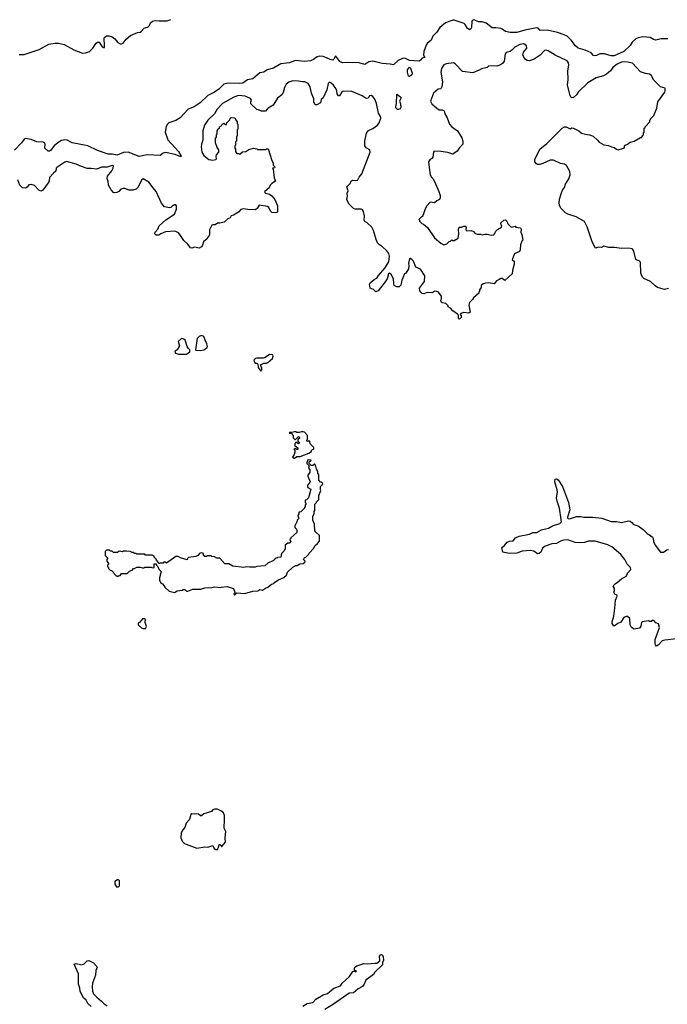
# Model space of a CAD drawing. Extents: x 2206940 to 2356632, y 511582 to 673215.
# Tile 205 of 228: x 2323611 to 2331709, y 632262 to 644573. Entities that reach past the tile are written whole.
import ezdxf

# ---------------------------------------------------------------- set-up
doc = ezdxf.new("R2010")
doc.units = 0

msp = doc.modelspace()

# ---------------------------------------------------------------- linework, layer by layer
at = {"layer": '0CON10XD'}
for points in [[(2331715, 644334), (2331630, 644335), (2331565, 644319), (2331537, 644327), (2331495, 644352), (2331403, 644357), (2331345, 644347), (2331315, 644332), (2331270, 644290), (2331245, 644249), (2331164, 644176), (2331045, 644123), (2331005, 644120), (2330925, 644147), (2330865, 644145), (2330825, 644126), (2330803, 644123), (2330785, 644126), (2330755, 644157), (2330681, 644191), (2330595, 644217), (2330562, 644245), (2330507, 644317), (2330455, 644366), (2330420, 644385), (2330335, 644412), (2330205, 644442), (2330119, 644439), (2330095, 644465), (2330073, 644473), (2329926, 644444), (2329825, 644413), (2329745, 644411), (2329685, 644425), (2329645, 644455), (2329625, 644462), (2329565, 644471), (2329520, 644470), (2329445, 644528), (2329395, 644545), (2329348, 644548), (2329295, 644570), (2329275, 644568), (2329264, 644556), (2329260, 644475), (2329252, 644458), (2329235, 644446), (2329211, 644461), (2329182, 644512), (2329168, 644525), (2329045, 644567), (2329025, 644565), (2328935, 644533), (2328865, 644475), (2328826, 644415), (2328777, 644365), (2328757, 644315), (2328707, 644275), (2328692, 644255), (2328662, 644175), (2328661, 644131), (2328675, 644100), (2328645, 644094), (2328622, 644065), (2328605, 644055), (2328485, 644061), (2328435, 644089), (2328405, 644091), (2328345, 644064), (2328285, 644008), (2328245, 644019), (2328145, 644025), (2328025, 644054), (2327978, 644045), (2327925, 644011), (2327855, 644032), (2327715, 644038), (2327645, 644034), (2327615, 644049), (2327565, 644119), (2327555, 644113), (2327540, 644080), (2327525, 644069), (2327494, 644074), (2327445, 644098), (2327405, 644113), (2327365, 644117), (2327332, 644108), (2327286, 644074), (2327245, 644058), (2327175, 644052), (2327055, 644061), (2326985, 644034), (2326875, 644023), (2326785, 643969), (2326705, 643946), (2326665, 643918), (2326615, 643909), (2326525, 643833), (2326459, 643821), (2326400, 643780), (2326365, 643774), (2326212, 643778), (2326162, 643768), (2326101, 643705), (2326045, 643665), (2325965, 643625), (2325868, 643535), (2325791, 643485), (2325717, 643453), (2325617, 643345), (2325565, 643311), (2325477, 643283), (2325457, 643265), (2325441, 643239), (2325430, 643165), (2325462, 643072), (2325595, 642925), (2325626, 642875), (2325625, 642858), (2325555, 642886), (2325435, 642914), (2325405, 642906), (2325365, 642874), (2325205, 642884), (2325105, 642864), (2324967, 642917), (2324908, 642912), (2324828, 642878), (2324768, 642892), (2324715, 642890), (2324585, 642937), (2324463, 642995), (2324265, 643035), (2324204, 643065), (2324175, 643071), (2324135, 643062), (2324086, 643034), (2324040, 642995), (2323995, 642937), (2323985, 642929), (2323965, 642928), (2323926, 642965), (2323931, 643015), (2323920, 643035), (2323905, 643041), (2323825, 643044), (2323755, 643076), (2323685, 643087), (2323665, 643079), (2323633, 643035), (2323547, 642943)], [(2323605, 644139), (2323665, 644139), (2323855, 644199), (2323975, 644266), (2324055, 644280), (2324095, 644281), (2324165, 644263), (2324286, 644195), (2324395, 644154), (2324435, 644157), (2324485, 644176), (2324526, 644215), (2324565, 644278), (2324585, 644292), (2324605, 644290), (2324642, 644235), (2324660, 644225), (2324670, 644225), (2324672, 644245), (2324668, 644345), (2324674, 644356), (2324695, 644370), (2324725, 644373), (2324765, 644360), (2324802, 644332), (2324837, 644287), (2324865, 644270), (2324885, 644270), (2324905, 644280), (2324942, 644328), (2324998, 644375), (2325085, 644412), (2325115, 644418), (2325135, 644428), (2325165, 644467), (2325215, 644483), (2325235, 644502), (2325248, 644532), (2325270, 644555), (2325305, 644563), (2325355, 644558), (2325455, 644559), (2325502, 644575)], [(2331725, 641212), (2331675, 641198), (2331585, 641224), (2331555, 641244), (2331499, 641299), (2331415, 641339), (2331399, 641355), (2331376, 641405), (2331372, 641542), (2331358, 641558), (2331330, 641565), (2331316, 641576), (2331290, 641680), (2331279, 641699), (2331265, 641710), (2331228, 641718), (2331138, 641712), (2331045, 641724), (2330976, 641724), (2330915, 641743), (2330885, 641723), (2330845, 641727), (2330815, 641718), (2330805, 641720), (2330765, 641810), (2330707, 641985), (2330675, 642050), (2330570, 642110), (2330465, 642140), (2330435, 642157), (2330378, 642215), (2330360, 642255), (2330357, 642285), (2330362, 642328), (2330382, 642395), (2330399, 642441), (2330422, 642475), (2330437, 642515), (2330477, 642585), (2330493, 642635), (2330490, 642675), (2330448, 642748), (2330425, 642768), (2330375, 642773), (2330285, 642817), (2330245, 642817), (2330150, 642775), (2330115, 642764), (2330085, 642762), (2330071, 642771), (2330054, 642794), (2330054, 642825), (2330113, 642955), (2330202, 643025), (2330392, 643215), (2330425, 643232), (2330445, 643232), (2330495, 643210), (2330515, 643220), (2330535, 643218), (2330604, 643184), (2330636, 643156), (2330685, 643140), (2330734, 643134), (2330782, 643115), (2330835, 643068), (2330855, 643040), (2330915, 643007), (2330975, 643002), (2331010, 642985), (2331045, 642977), (2331075, 642953), (2331095, 642947), (2331162, 642965), (2331172, 642975), (2331173, 642997), (2331180, 643005), (2331212, 643015), (2331245, 643043), (2331296, 643054), (2331375, 643100), (2331385, 643100), (2331400, 643115), (2331400, 643125), (2331410, 643135), (2331410, 643155), (2331420, 643165), (2331420, 643215), (2331430, 643225), (2331430, 643235), (2331490, 643295), (2331490, 643315), (2331500, 643325), (2331500, 643335), (2331540, 643375), (2331578, 643465), (2331592, 643545), (2331677, 643665), (2331682, 643685), (2331680, 643715), (2331624, 643734), (2331542, 643815), (2331505, 643878), (2331485, 643890), (2331435, 643900), (2331375, 643922), (2331275, 644028), (2331215, 644042), (2331145, 644047), (2331081, 644015), (2331026, 643975), (2330997, 643933), (2330949, 643891), (2330909, 643871), (2330820, 643845), (2330715, 643782), (2330592, 643668), (2330572, 643635), (2330535, 643602), (2330515, 643598), (2330504, 643604), (2330492, 643625), (2330462, 643755), (2330468, 643825), (2330466, 643934), (2330478, 644005), (2330472, 644032), (2330455, 644058), (2330305, 644131), (2330218, 644185), (2330195, 644191), (2330174, 644186), (2330119, 644131), (2330045, 644078), (2329985, 644060), (2329955, 644062), (2329935, 644075), (2329913, 644103), (2329902, 644135), (2329912, 644168), (2329951, 644215), (2329948, 644248), (2329915, 644271), (2329865, 644264), (2329800, 644230), (2329765, 644190), (2329745, 644177), (2329695, 644163), (2329680, 644145), (2329668, 644055), (2329648, 644025), (2329621, 644009), (2329575, 643990), (2329475, 643998), (2329454, 643976), (2329385, 643959), (2329355, 643940), (2329275, 643907), (2329148, 643925), (2329055, 644020), (2329035, 644032), (2328945, 644023), (2328915, 644010), (2328886, 643964), (2328877, 643915), (2328896, 643795), (2328890, 643735), (2328875, 643710), (2328842, 643705), (2328784, 643656), (2328748, 643555), (2328762, 643522), (2328825, 643467), (2328855, 643447), (2328895, 643446), (2328918, 643432), (2328927, 643395), (2328957, 643345), (2328984, 643265), (2329013, 643233), (2329083, 643183), (2329140, 643095), (2329152, 643055), (2329152, 643018), (2329104, 642966), (2329079, 642931), (2329025, 642893), (2328965, 642914), (2328875, 642927), (2328795, 642928), (2328783, 642917), (2328777, 642855), (2328765, 642837), (2328740, 642820), (2328724, 642795), (2328729, 642725), (2328744, 642635), (2328758, 642605), (2328776, 642586), (2328798, 642548), (2328852, 642425), (2328868, 642375), (2328868, 642345), (2328860, 642325), (2328825, 642308), (2328797, 642283), (2328745, 642290), (2328702, 642245), (2328684, 642216), (2328647, 642113), (2328635, 642110), (2328600, 642075), (2328610, 642065), (2328610, 642055), (2328640, 642025), (2328660, 642015), (2328708, 641975), (2328798, 641845), (2328877, 641777), (2328915, 641760), (2328951, 641769), (2328982, 641798), (2328998, 641802), (2329015, 641820), (2329022, 641812), (2329045, 641812), (2329095, 641840), (2329102, 641895), (2329098, 641955), (2329105, 641980), (2329135, 641980), (2329165, 641992), (2329182, 641992), (2329192, 641982), (2329190, 641945), (2329203, 641933), (2329255, 641938), (2329283, 641923), (2329305, 641900), (2329335, 641892), (2329372, 641892), (2329395, 641882), (2329425, 641892), (2329455, 641892), (2329505, 641878), (2329540, 641885), (2329552, 641898), (2329560, 641925), (2329585, 641950), (2329635, 641980), (2329640, 641995), (2329633, 642003), (2329628, 642032), (2329665, 642068), (2329685, 642070), (2329700, 642055), (2329715, 642020), (2329755, 641980), (2329805, 641990), (2329815, 641980), (2329871, 641971), (2329883, 641953), (2329878, 641915), (2329889, 641889), (2329900, 641815), (2329890, 641805), (2329873, 641757), (2329868, 641695), (2329860, 641675), (2329798, 641645), (2329772, 641585), (2329770, 641565), (2329785, 641560), (2329792, 641545), (2329792, 641515), (2329771, 641439), (2329768, 641395), (2329677, 641313), (2329645, 641338), (2329625, 641337), (2329607, 641323), (2329574, 641306), (2329545, 641270), (2329475, 641282), (2329435, 641278), (2329405, 641270), (2329382, 641248), (2329380, 641225), (2329360, 641195), (2329360, 641175), (2329350, 641165), (2329350, 641155), (2329284, 641096), (2329272, 641075), (2329233, 641037), (2329228, 641005), (2329242, 640915), (2329225, 640902), (2329165, 640910), (2329125, 640900), (2329120, 640885), (2329129, 640869), (2329129, 640851), (2329115, 640832), (2329105, 640830), (2329098, 640838), (2329098, 640878), (2329083, 640893), (2329025, 640932), (2328996, 640966), (2328970, 640985), (2328970, 640995), (2328940, 641025), (2328895, 641032), (2328880, 641045), (2328878, 641065), (2328886, 641084), (2328887, 641115), (2328845, 641171), (2328802, 641178), (2328765, 641160), (2328705, 641161), (2328665, 641146), (2328645, 641149), (2328627, 641165), (2328616, 641185), (2328611, 641215), (2328672, 641298), (2328675, 641370), (2328623, 641455), (2328565, 641477), (2328535, 641554), (2328515, 641576), (2328495, 641587), (2328485, 641582), (2328473, 641527), (2328478, 641495), (2328474, 641456), (2328438, 641405), (2328422, 641395), (2328413, 641373), (2328390, 641315), (2328377, 641255), (2328356, 641234), (2328325, 641233), (2328295, 641250), (2328288, 641275), (2328286, 641335), (2328255, 641388), (2328235, 641402), (2328222, 641395), (2328204, 641335), (2328181, 641295), (2328092, 641185), (2328065, 641172), (2328035, 641198), (2327992, 641215), (2327984, 641265), (2327994, 641285), (2328045, 641326), (2328075, 641341), (2328096, 641375), (2328175, 641465), (2328226, 641545), (2328236, 641616), (2328225, 641650), (2328200, 641685), (2328146, 641735), (2328109, 641759), (2328086, 641785), (2328066, 641826), (2328035, 641938), (2328015, 641978), (2327955, 642032), (2327925, 642050), (2327920, 642065), (2327923, 642115), (2327910, 642175)], [(2328485, 643863), (2328472, 643865), (2328458, 643915), (2328460, 643945), (2328485, 643980), (2328498, 643965), (2328520, 643905), (2328515, 643884), (2328485, 643863)], [(2327910, 642175), (2327897, 642195), (2327880, 642205), (2327807, 642203), (2327785, 642212), (2327725, 642270), (2327702, 642325), (2327709, 642365), (2327707, 642403), (2327719, 642435), (2327701, 642485), (2327739, 642521), (2327760, 642560), (2327775, 642566), (2327835, 642563), (2327854, 642606), (2327888, 642645), (2327992, 642915), (2327990, 642945), (2327945, 642970), (2327928, 642995), (2327926, 643056), (2327946, 643155), (2327971, 643189), (2328025, 643212), (2328085, 643254), (2328106, 643285), (2328125, 643340), (2328126, 643356), (2328096, 643405), (2328072, 643525), (2328055, 643572), (2328025, 643613), (2328005, 643626), (2327985, 643623), (2327967, 643593), (2327945, 643586), (2327895, 643622), (2327765, 643674), (2327655, 643679), (2327638, 643672), (2327610, 643620), (2327595, 643619), (2327580, 643645), (2327576, 643685), (2327565, 643711), (2327535, 643754), (2327505, 643781), (2327485, 643791), (2327469, 643775), (2327452, 643695), (2327404, 643596), (2327382, 643575), (2327370, 643535), (2327325, 643510), (2327305, 643510), (2327288, 643548), (2327288, 643585), (2327261, 643655), (2327244, 643734), (2327217, 643777), (2327175, 643798), (2327145, 643796), (2327095, 643806), (2327025, 643808), (2326975, 643790), (2326944, 643765), (2326922, 643725), (2326907, 643663), (2326887, 643633), (2326835, 643593), (2326780, 643505), (2326718, 643465), (2326704, 643456), (2326685, 643430), (2326665, 643428), (2326635, 643430), (2326597, 643447), (2326575, 643450), (2326502, 643522), (2326500, 643545), (2326508, 643565), (2326496, 643586), (2326428, 643615), (2326347, 643627), (2326289, 643605), (2326146, 643525), (2326080, 643455), (2326045, 643398), (2325965, 643318), (2325922, 643255), (2325900, 643185), (2325902, 643065), (2325882, 643015), (2325880, 642985), (2325887, 642915), (2325915, 642874), (2325976, 642826), (2326025, 642816), (2326064, 642826), (2326072, 642835), (2326068, 642865), (2326072, 642885), (2326100, 642915), (2326100, 642945), (2326080, 642975), (2326060, 643035), (2326060, 643095), (2326070, 643105), (2326070, 643135), (2326080, 643145), (2326080, 643185), (2326090, 643195), (2326092, 643208), (2326108, 643222), (2326110, 643235), (2326138, 643252), (2326142, 643268), (2326155, 643270), (2326165, 643280), (2326182, 643262), (2326198, 643262), (2326200, 643285), (2326238, 643322), (2326242, 643338), (2326255, 643350), (2326298, 643348), (2326310, 643335), (2326310, 643325), (2326330, 643295), (2326330, 643275), (2326340, 643265), (2326340, 643205), (2326330, 643195), (2326328, 643125), (2326320, 643105), (2326320, 643055), (2326310, 643045), (2326310, 643005), (2326300, 642995), (2326300, 642965), (2326310, 642955), (2326310, 642925), (2326325, 642900), (2326345, 642900), (2326365, 642890), (2326395, 642920), (2326437, 642923), (2326475, 642950), (2326535, 642968), (2326575, 642960), (2326585, 642950), (2326685, 642950), (2326695, 642960), (2326718, 642958), (2326763, 642813), (2326780, 642785), (2326780, 642755), (2326800, 642735), (2326798, 642722), (2326770, 642715), (2326780, 642705), (2326793, 642595), (2326810, 642555), (2326762, 642525), (2326744, 642506), (2326729, 642471), (2326674, 642426), (2326670, 642415), (2326683, 642403), (2326735, 642392), (2326765, 642370), (2326801, 642325), (2326834, 642245), (2326836, 642175), (2326828, 642162), (2326815, 642157), (2326765, 642162), (2326747, 642177), (2326724, 642225), (2326708, 642238), (2326605, 642253), (2326578, 642212), (2326555, 642196), (2326465, 642199), (2326405, 642208), (2326375, 642200), (2326345, 642168), (2326285, 642130), (2326255, 642120), (2326243, 642097), (2326215, 642082), (2326168, 642042), (2326112, 642028), (2326085, 642030), (2326055, 642008), (2326025, 642010), (2326015, 642002), (2325984, 641945), (2325984, 641886), (2325979, 641875), (2325944, 641826), (2325907, 641795), (2325897, 641755), (2325883, 641735), (2325855, 641717), (2325795, 641730), (2325765, 641718), (2325745, 641720), (2325711, 641765), (2325664, 641814), (2325615, 641889), (2325595, 641910), (2325565, 641926), (2325545, 641930), (2325435, 641919), (2325375, 641897), (2325349, 641881), (2325315, 641878), (2325301, 641895), (2325303, 641917), (2325338, 641952), (2325353, 641995), (2325440, 642070), (2325547, 642143), (2325570, 642205), (2325570, 642245), (2325565, 642260), (2325545, 642260), (2325535, 642250), (2325525, 642250), (2325500, 642225), (2325485, 642221), (2325422, 642235), (2325385, 642280), (2325319, 642425), (2325279, 642469), (2325225, 642540), (2325155, 642583), (2325135, 642566), (2325092, 642478), (2325065, 642454), (2325027, 642443), (2324981, 642441), (2324925, 642462), (2324904, 642464), (2324877, 642453), (2324850, 642425), (2324825, 642411), (2324795, 642408), (2324785, 642412), (2324756, 642446), (2324721, 642505), (2324718, 642555), (2324703, 642585), (2324707, 642615), (2324764, 642685), (2324781, 642715), (2324784, 642744), (2324765, 642751), (2324705, 642728), (2324635, 642730), (2324575, 642706), (2324505, 642714), (2324455, 642713), (2324385, 642736), (2324315, 642767), (2324195, 642800), (2324175, 642793), (2324074, 642725), (2324066, 642715), (2324061, 642679), (2324034, 642655), (2323985, 642600), (2323978, 642555), (2323968, 642535), (2323898, 642442), (2323875, 642430), (2323850, 642440), (2323795, 642502), (2323755, 642514), (2323725, 642510), (2323702, 642478), (2323685, 642467), (2323645, 642470), (2323614, 642504), (2323589, 642569)], [(2328345, 643452), (2328335, 643452), (2328315, 643473), (2328312, 643485), (2328321, 643525), (2328325, 643642), (2328375, 643606), (2328380, 643595), (2328360, 643555), (2328373, 643523), (2328376, 643474), (2328370, 643460), (2328345, 643452)], [(2325695, 640392), (2325738, 640422), (2325740, 640445), (2325717, 640467), (2325706, 640486), (2325680, 640565), (2325665, 640580), (2325634, 640586), (2325592, 640548), (2325608, 640495), (2325580, 640445), (2325555, 640430), (2325552, 640415), (2325560, 640405), (2325595, 640392), (2325695, 640392)], [(2325875, 640438), (2325915, 640444), (2325951, 640469), (2325958, 640485), (2325952, 640522), (2325928, 640565), (2325914, 640614), (2325885, 640624), (2325855, 640614), (2325830, 640585), (2325810, 640445), (2325815, 640440), (2325875, 640438)], [(2326625, 640180), (2326638, 640195), (2326640, 640215), (2326622, 640258), (2326663, 640277), (2326695, 640278), (2326715, 640288), (2326771, 640339), (2326780, 640365), (2326775, 640382), (2326733, 640387), (2326682, 640348), (2326655, 640340), (2326575, 640340), (2326560, 640335), (2326540, 640315), (2326545, 640290), (2326555, 640280), (2326577, 640277), (2326590, 640265), (2326593, 640223), (2326625, 640180)], [(2327045, 639092), (2327075, 639110), (2327117, 639113), (2327225, 639152), (2327260, 639175), (2327260, 639185), (2327272, 639198), (2327290, 639205), (2327290, 639225), (2327242, 639272), (2327238, 639298), (2327225, 639310), (2327215, 639300), (2327202, 639302), (2327200, 639315), (2327210, 639325), (2327208, 639375), (2327170, 639415), (2327155, 639422), (2327135, 639422), (2327105, 639410), (2327075, 639410), (2327065, 639420), (2327045, 639422), (2327015, 639410), (2326985, 639410), (2326980, 639405), (2327008, 639398), (2327030, 639375), (2327030, 639345), (2327055, 639320), (2327095, 639360), (2327110, 639355), (2327110, 639335), (2327090, 639325), (2327090, 639305), (2327108, 639288), (2327108, 639282), (2327095, 639270), (2327065, 639290), (2327050, 639275), (2327052, 639242), (2327068, 639238), (2327088, 639218), (2327090, 639205), (2327085, 639200), (2327075, 639200), (2327065, 639210), (2327040, 639205), (2327050, 639195), (2327050, 639165), (2327042, 639138), (2327020, 639105), (2327033, 639093), (2327045, 639092)], [(2326295, 637380), (2326325, 637408), (2326425, 637400), (2326525, 637430), (2326587, 637433), (2326615, 637450), (2326645, 637440), (2326683, 637467), (2326715, 637480), (2326760, 637515), (2326790, 637525), (2326801, 637539), (2326845, 637570), (2326915, 637600), (2326945, 637630), (2326960, 637665), (2327025, 637730), (2327065, 637748), (2327082, 637748), (2327115, 637768), (2327157, 637773), (2327178, 637792), (2327180, 637805), (2327160, 637825), (2327162, 637838), (2327175, 637850), (2327188, 637852), (2327228, 637892), (2327230, 637905), (2327290, 637965), (2327300, 637995), (2327336, 638024), (2327360, 638055), (2327360, 638125), (2327314, 638164), (2327303, 638183), (2327298, 638265), (2327278, 638315), (2327278, 638365), (2327292, 638395), (2327292, 638425), (2327300, 638435), (2327303, 638517), (2327320, 638535), (2327320, 638545), (2327350, 638575), (2327350, 638625), (2327378, 638685), (2327372, 638695), (2327373, 638737), (2327395, 638760), (2327400, 638775), (2327385, 638790), (2327372, 638792), (2327350, 638815), (2327350, 638885), (2327340, 638895), (2327340, 638925), (2327320, 638955), (2327310, 639005), (2327295, 639020), (2327275, 639000), (2327255, 639000), (2327230, 639025), (2327232, 639048), (2327248, 639052), (2327257, 639067), (2327215, 639068), (2327200, 639035), (2327200, 639025), (2327230, 638995), (2327220, 638965), (2327240, 638945), (2327240, 638915), (2327213, 638877), (2327212, 638865), (2327242, 638795), (2327240, 638785), (2327210, 638755), (2327208, 638735), (2327215, 638722), (2327250, 638705), (2327227, 638613), (2327220, 638595), (2327195, 638570), (2327180, 638565), (2327180, 638535), (2327190, 638525), (2327190, 638515), (2327180, 638505), (2327180, 638485), (2327170, 638475), (2327170, 638465), (2327125, 638420), (2327100, 638415), (2327100, 638395), (2327090, 638375), (2327093, 638353), (2327100, 638345), (2327097, 638333), (2327080, 638315), (2327077, 638293), (2327050, 638245), (2327050, 638225), (2327070, 638205), (2327077, 638187), (2327077, 638163), (2327000, 638095), (2327000, 638085), (2326990, 638075), (2327000, 638045), (2326985, 638030), (2326965, 638030), (2326930, 638005), (2326930, 637955), (2326920, 637945), (2326918, 637932), (2326883, 637897), (2326878, 637852), (2326835, 637850), (2326825, 637840), (2326815, 637840), (2326785, 637810), (2326715, 637780), (2326677, 637743), (2326575, 637738), (2326555, 637730), (2326485, 637728), (2326445, 637732), (2326415, 637722), (2326275, 637740), (2326225, 637770), (2326175, 637770), (2326115, 637840), (2326075, 637842), (2326047, 637857), (2326015, 637860), (2326005, 637870), (2325955, 637870), (2325945, 637860), (2325925, 637860), (2325910, 637875), (2325908, 637898), (2325885, 637908), (2325865, 637902), (2325836, 637874), (2325815, 637862), (2325723, 637847), (2325710, 637835), (2325705, 637820), (2325623, 637843), (2325592, 637862), (2325565, 637860), (2325445, 637780), (2325435, 637790), (2325415, 637790), (2325405, 637780), (2325365, 637780), (2325355, 637770), (2325348, 637788), (2325320, 637815), (2325318, 637828), (2325292, 637852), (2325290, 637865), (2325265, 637880), (2325185, 637880), (2325175, 637890), (2325075, 637890), (2325065, 637900), (2325045, 637900), (2325035, 637910), (2325015, 637910), (2324992, 637922), (2324945, 637930), (2324905, 637930), (2324895, 637920), (2324855, 637930), (2324835, 637910), (2324785, 637910), (2324765, 637930), (2324745, 637930), (2324735, 637940), (2324695, 637940), (2324680, 637925), (2324680, 637875), (2324710, 637845), (2324710, 637835), (2324700, 637825), (2324700, 637805), (2324720, 637775), (2324720, 637765), (2324710, 637755), (2324710, 637735), (2324720, 637725), (2324722, 637712), (2324742, 637692), (2324758, 637688), (2324788, 637658), (2324790, 637645), (2324815, 637620), (2324825, 637620), (2324835, 637610), (2324845, 637620), (2324868, 637622), (2324885, 637650), (2324955, 637650), (2324985, 637680), (2325015, 637690), (2325035, 637710), (2325045, 637710), (2325075, 637730), (2325115, 637730), (2325145, 637720), (2325165, 637720), (2325175, 637730), (2325255, 637730), (2325263, 637723), (2325285, 637720), (2325290, 637725), (2325292, 637768), (2325315, 637770), (2325322, 637752), (2325338, 637738), (2325350, 637705), (2325380, 637675), (2325357, 637593), (2325358, 637565), (2325370, 637535), (2325395, 637520), (2325415, 637500), (2325425, 637480), (2325478, 637428), (2325545, 637410), (2325578, 637432), (2325645, 637442), (2325655, 637450), (2325675, 637450), (2325695, 637430), (2325715, 637428), (2325775, 637452), (2325875, 637452), (2325925, 637468), (2326015, 637473), (2326045, 637482), (2326125, 637472), (2326135, 637480), (2326205, 637488), (2326283, 637463), (2326300, 637415), (2326300, 637405), (2326290, 637395), (2326295, 637380)], [(2331825, 636830), (2331676, 636816), (2331645, 636807), (2331595, 636751), (2331575, 636742), (2331561, 636755), (2331556, 636775), (2331556, 636825), (2331610, 636975), (2331598, 637018), (2331565, 637032), (2331545, 637058), (2331535, 637062), (2331515, 637060), (2331505, 637050), (2331485, 637050), (2331475, 637058), (2331395, 637046), (2331386, 637035), (2331378, 636992), (2331362, 636965), (2331295, 636951), (2331261, 636975), (2331243, 637005), (2331238, 637085), (2331212, 637112), (2331195, 637112), (2331165, 637097), (2331129, 637041), (2331090, 637025), (2331045, 636990), (2331035, 636997), (2331021, 637025), (2331019, 637045), (2331038, 637115), (2331053, 637215), (2331059, 637315), (2331080, 637365), (2331076, 637376), (2331052, 637392), (2331038, 637415), (2331050, 637435), (2331050, 637465), (2331030, 637485), (2331040, 637505), (2331060, 637525), (2331083, 637537), (2331135, 637582), (2331193, 637617), (2331210, 637645), (2331210, 637655), (2331252, 637698), (2331247, 637725), (2331207, 637767), (2331177, 637825), (2331128, 637888), (2331015, 637982), (2330965, 638008), (2330805, 638052), (2330725, 638052), (2330675, 638036), (2330608, 638032), (2330555, 638038), (2330465, 638070), (2330415, 638065), (2330382, 638058), (2330325, 638022), (2330265, 638020), (2330180, 637990), (2330147, 637965), (2330125, 637914), (2330105, 637900), (2330086, 637896), (2330038, 637928), (2329995, 637938), (2329895, 637926), (2329825, 637904), (2329735, 637899), (2329652, 637915), (2329638, 637972), (2329669, 637995), (2329705, 638039), (2329735, 638052), (2329782, 638058), (2329812, 638095), (2329855, 638114), (2329985, 638139), (2330025, 638162), (2330078, 638162), (2330134, 638196), (2330224, 638216), (2330273, 638245), (2330365, 638272), (2330384, 638295), (2330383, 638323), (2330362, 638465), (2330331, 638555), (2330324, 638595), (2330334, 638665), (2330331, 638695), (2330301, 638795), (2330305, 638830), (2330325, 638832), (2330345, 638818), (2330399, 638735), (2330475, 638538), (2330490, 638445), (2330460, 638355), (2330460, 638345), (2330470, 638335), (2330485, 638334), (2330575, 638360), (2330625, 638360), (2330665, 638352), (2330775, 638353), (2330891, 638341), (2331005, 638299), (2331075, 638300), (2331135, 638288), (2331225, 638306), (2331245, 638302), (2331266, 638285), (2331285, 638262), (2331345, 638244), (2331405, 638199), (2331455, 638148), (2331500, 638125), (2331523, 638103), (2331532, 638085), (2331535, 638050), (2331555, 638003), (2331624, 637914), (2331660, 637915), (2331704, 637946), (2331725, 637950)], [(2325155, 636960), (2325185, 636962), (2325197, 636985), (2325180, 637035), (2325180, 637055), (2325187, 637067), (2325175, 637080), (2325145, 637080), (2325110, 637035), (2325092, 637028), (2325090, 637005), (2325135, 636968), (2325155, 636960)], [(2326065, 634198), (2326085, 634200), (2326097, 634223), (2326105, 634260), (2326115, 634260), (2326130, 634245), (2326135, 634230), (2326182, 634288), (2326178, 634345), (2326188, 634425), (2326168, 634465), (2326173, 634573), (2326170, 634625), (2326158, 634655), (2326125, 634682), (2326085, 634702), (2326047, 634703), (2326025, 634692), (2326010, 634675), (2325915, 634646), (2325885, 634619), (2325871, 634621), (2325845, 634641), (2325825, 634646), (2325795, 634640), (2325765, 634642), (2325750, 634635), (2325733, 634575), (2325692, 634528), (2325676, 634475), (2325650, 634445), (2325630, 634405), (2325626, 634345), (2325644, 634304), (2325672, 634275), (2325694, 634264), (2325824, 634214), (2325925, 634232), (2325965, 634228), (2326025, 634250), (2326041, 634211), (2326065, 634198)], [(2324845, 633730), (2324860, 633745), (2324860, 633805), (2324848, 633818), (2324835, 633820), (2324802, 633798), (2324800, 633765), (2324822, 633732), (2324845, 633730)], [(2327152, 632238), (2327205, 632271), (2327274, 632286), (2327315, 632326), (2327405, 632383), (2327461, 632399), (2327537, 632463), (2327620, 632495), (2327644, 632526), (2327735, 632611), (2327775, 632671), (2327795, 632680), (2327815, 632668), (2327819, 632671), (2327822, 632675), (2327815, 632682), (2327798, 632688), (2327796, 632705), (2327803, 632727), (2327825, 632744), (2327915, 632773), (2327955, 632770), (2328055, 632776), (2328075, 632776), (2328114, 632805), (2328111, 632865), (2328121, 632879), (2328135, 632884), (2328147, 632877), (2328156, 632855), (2328158, 632815), (2328146, 632785), (2328148, 632755), (2328052, 632665), (2328033, 632637), (2327937, 632565), (2327916, 632514), (2327896, 632485), (2327845, 632458), (2327785, 632404), (2327735, 632400), (2327715, 632391), (2327535, 632265), (2327425, 632197)], [(2324503, 632235), (2324463, 632273), (2324441, 632315), (2324410, 632345), (2324389, 632381), (2324368, 632425), (2324364, 632466), (2324346, 632515), (2324344, 632644), (2324292, 632765), (2324315, 632771), (2324386, 632754), (2324415, 632767), (2324455, 632807), (2324475, 632812), (2324535, 632780), (2324577, 632735), (2324580, 632725), (2324561, 632685), (2324558, 632625), (2324523, 632525), (2324517, 632475), (2324523, 632425), (2324535, 632395), (2324575, 632351), (2324633, 632303), (2324665, 632268), (2324705, 632245)]]:
    msp.add_lwpolyline(points, dxfattribs=at)

doc.saveas('drawing.dxf')
